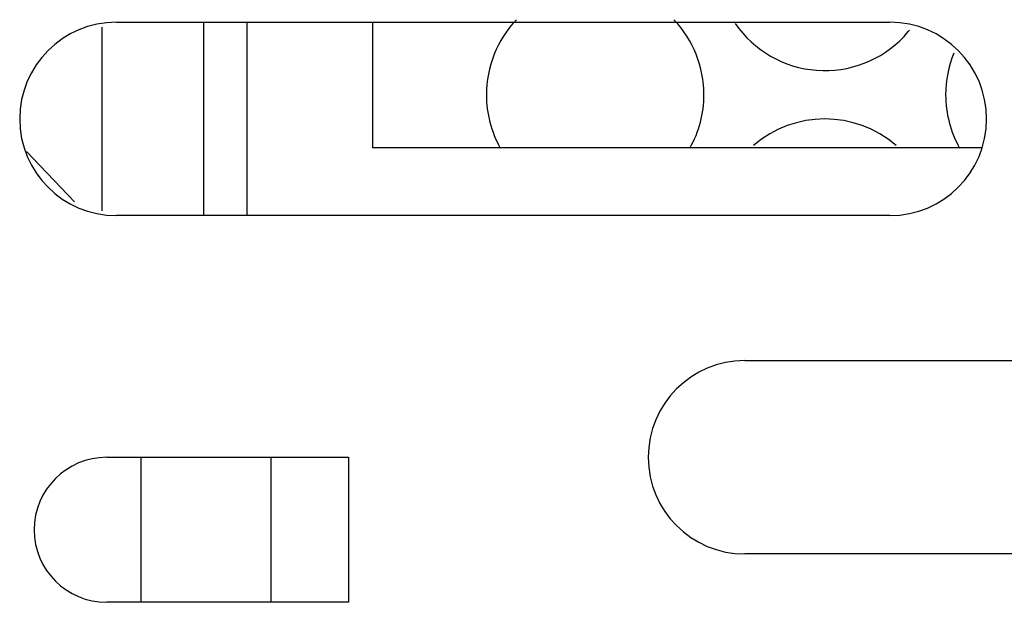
# Model space of a CAD drawing. Extents: x 210 to 804, y -840 to 420.
# Tile 45 of 50: x 518 to 539, y 333 to 345. Entities that reach past the tile are written whole.
import ezdxf

# ---------------------------------------------------------------- set-up
doc = ezdxf.new("R2010")
doc.units = 0
doc.header["$LTSCALE"] = 0.5
doc.layers.get('0').update_dxf_attribs({"linetype": 'CONTINUOUS'})
doc.layers.add('02___PRT_ALL_AXES', color=7, linetype='CONTINUOUS')

msp = doc.modelspace()

# ---------------------------------------------------------------- linework, layer by layer
at = {"color": 7, "linetype": 'Continuous'}
for p, q in [((520.003, 345.255), (520.003, 341.45)), ((520.303, 345.353), (536.303, 345.353)), ((523.003, 345.353), (523.003, 341.353)), ((525.603, 345.353), (525.603, 342.753)), ((519.434, 341.635), (518.442, 342.678)), ((538.205, 342.753), (525.603, 342.753)), ((536.303, 341.353), (520.303, 341.353)), ((533.303, 338.353), (549.303, 338.353)), ((520.103, 336.353), (523.503, 336.353)), ((520.806, 336.353), (520.806, 333.353)), ((523.503, 336.353), (525.103, 336.353)), ((523.506, 333.353), (523.506, 336.353)), ((525.103, 336.353), (525.103, 333.353)), ((549.303, 334.353), (533.303, 334.353)), ((523.503, 333.353), (520.103, 333.353)), ((525.103, 333.353), (523.503, 333.353))]:
    msp.add_line(p, q, dxfattribs=at)
for centre, radius, start, end in [((520.303, 343.353), 2, 90, 270), ((536.303, 343.353), 2, 270, 90), ((539.706, 343.853), 2.25, 157.5981, 180), ((539.706, 343.853), 2.25, 180, 209.34), ((533.303, 336.353), 2, 90, 270), ((520.103, 334.853), 1.5, 90, 270)]:
    msp.add_arc(centre, radius, start, end, dxfattribs=at)
at = {"layer": '02___PRT_ALL_AXES', "color": 7, "linetype": 'Continuous'}
msp.add_line((522.103, 345.353), (522.103, 341.353), dxfattribs=at)
for centre, start, end in [((530.206, 343.853), 136.3283, 180), ((530.206, 343.853), 0, 43.6717), ((534.956, 346.603), 214.5391, 316.7639), ((534.956, 346.603), 316.7639, 321.1874), ((530.206, 343.853), 180, 209.34), ((530.206, 343.853), 330.66, 0), ((534.956, 341.103), 49.1089, 130.8911)]:
    msp.add_arc(centre, 2.25, start, end, dxfattribs=at)

doc.saveas('drawing.dxf')
